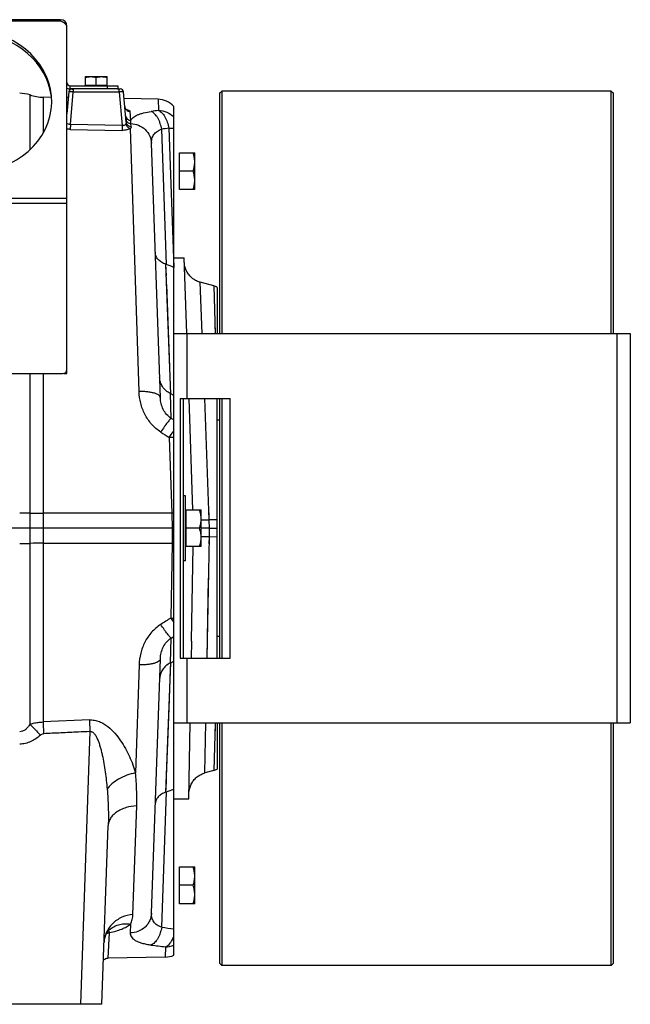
# Model space of a CAD drawing. Extents: x -3094 to 1181, y 8 to 2279.
# Tile 64 of 64: x 592 to 874, y 940 to 1395. Entities that reach past the tile are written whole.
import ezdxf

# ---------------------------------------------------------------- set-up
doc = ezdxf.new("R2010")
doc.units = 0
doc.header["$LTSCALE"] = 65.395
doc.layers.get('0').update_dxf_attribs({"linetype": 'CONTINUOUS'})
doc.layers.add('3_ALL_AXES', color=7, linetype='CONTINUOUS')

msp = doc.modelspace()

# ---------------------------------------------------------------- linework, layer by layer
at = {"color": 3, "linetype": 'CONTINUOUS'}
for p, q in [((610.87, 1394.7), (575.37, 1394.7)), ((610.87, 1394), (610.87, 1394.7)), ((613.87, 1231.13), (613.87, 1391.7)), ((615.37, 1364.2), (637.37, 1364.2)), ((380.87, 1231.13), (611.87, 1231.13))]:
    msp.add_line(p, q, dxfattribs=at)
at = {"color": 9, "linetype": 'CONTINUOUS'}
for p, q in [((610.87, 1394), (575.37, 1394)), ((615.37, 1362.7), (615.37, 1364.2)), ((615.43, 1346.2), (616.75, 1361.28)), ((616.75, 1362.7), (616.75, 1361.28)), ((638, 1361.28), (616.75, 1361.28)), ((632.37, 1364.2), (632.37, 1362.7)), ((638, 1361.28), (638, 1362.7)), ((638, 1361.28), (639.36, 1345.74)), ((596.79, 1334.67), (596.79, 1359.92)), ((602.81, 1358.88), (602.81, 1342.22)), ((655.97, 1357.95), (656.14, 1352.74)), ((643.4, 1348.16), (643.03, 1352.32)), ((615.43, 1346.2), (615.38, 1344.01)), ((615.38, 1344.01), (639.31, 1343.55)), ((639.36, 1345.74), (615.43, 1346.2)), ((639.36, 1345.74), (639.31, 1343.55)), ((647.2, 1222.85), (643.17, 1344.41)), ((643.56, 1345.24), (643.44, 1346.7)), ((659.82, 1281.54), (657.64, 1344.08)), ((660.97, 1344.51), (663.21, 1280.25)), ((613.87, 1312.03), (378.87, 1312.03)), ((613.87, 1309.74), (378.87, 1309.74)), ((661.82, 1221.83), (659.6, 1281.62)), ((659.8, 1276.3), (659.6, 1281.62)), ((661.36, 1234.14), (659.95, 1272.36)), ((676.38, 1249.7), (675.48, 1273.35)), ((681.67, 1271.69), (682.41, 1249.7)), ((682.27, 1253.81), (682.41, 1249.7)), ((669.22, 1249.7), (669.22, 1219.7)), ((868.22, 1069.7), (868.22, 1249.7)), ((596.79, 1069.15), (596.79, 1231.13)), ((602.81, 1231.13), (602.81, 1070.16)), ((662.06, 1210.43), (661.66, 1221.91)), ((679.64, 1163.62), (677.52, 1219.7)), ((663.22, 1209.72), (662.06, 1210.43)), ((661.15, 1201.64), (662.31, 1166.61)), ((662.31, 1166.61), (602.81, 1166.65)), ((679.64, 1163.62), (679.52, 1166.84)), ((683.22, 1163.59), (679.64, 1163.62)), ((679.78, 1159.7), (679.64, 1163.62)), ((678.65, 1099.69), (679.71, 1155.77)), ((679.65, 1152.56), (679.71, 1155.77)), ((679.71, 1155.77), (679.78, 1159.7)), ((679.71, 1155.77), (683.22, 1155.8)), ((602.81, 1152.75), (662.43, 1152.78)), ((662.43, 1152.78), (661.86, 1118.21)), ((679.17, 1127.31), (679.35, 1136.65)), ((678.65, 1099.7), (679.17, 1127.31)), ((661.66, 1097.48), (662.06, 1108.97)), ((662.06, 1108.97), (663.22, 1109.67)), ((659.6, 1037.77), (661.82, 1097.57)), ((661.7, 1094.42), (661.82, 1097.57)), ((669.22, 1099.7), (669.22, 1069.7)), ((647.2, 1096.54), (645.54, 1046.62)), ((661.04, 1076.53), (661.7, 1094.42)), ((677.64, 1046.62), (678.08, 1069.7)), ((682.41, 1069.69), (681.67, 1047.7)), ((682.41, 1069.7), (682.16, 1062.27)), ((624.47, 1065.74), (620.07, 939.7)), ((657.64, 975.31), (659.82, 1037.85)), ((644.33, 981.25), (646.09, 1031.43)), ((633.66, 974.28), (633.66, 974.28)), ((643.23, 976.77), (643.09, 972.69)), ((632.93, 961.04), (633.55, 972.81)), ((659.34, 966.25), (659.26, 961.5))]:
    msp.add_line(p, q, dxfattribs=at)
at = {"color": 7, "linetype": 'CONTINUOUS'}
for p, q in [((613.77, 1391.7), (613.87, 1391.7)), ((637.25, 1362.7), (615.37, 1362.7)), ((622.37, 1364.2), (622.37, 1364.4)), ((622.37, 1364.4), (632.37, 1364.4)), ((632.37, 1364.2), (632.37, 1364.4)), ((637.37, 1364.2), (637.37, 1362.7)), ((684.42, 1360.7), (685.42, 1361.7)), ((684.42, 1360.7), (684.42, 1249.7)), ((865.42, 1361.7), (685.42, 1361.7)), ((685.42, 1361.7), (685.42, 1249.7)), ((865.42, 1249.7), (865.42, 1361.7)), ((865.42, 1361.7), (866.42, 1360.7)), ((866.42, 1249.7), (866.42, 1360.7)), ((663.22, 1249.7), (874.22, 1249.7)), ((663.22, 1069.7), (663.22, 1249.7)), ((874.22, 1249.7), (874.22, 1069.7)), ((612.37, 1231.13), (612.37, 1231.2)), ((612.37, 1231.13), (613.87, 1231.13)), ((666.22, 1219.7), (689.22, 1219.7)), ((666.22, 1219.7), (666.22, 1099.7)), ((667.72, 1099.7), (667.72, 1219.7)), ((684.42, 1219.7), (684.42, 1099.7)), ((685.42, 1219.7), (685.42, 1099.7)), ((689.22, 1099.7), (689.22, 1219.7)), ((666.22, 1099.7), (689.22, 1099.7)), ((663.22, 1069.7), (874.22, 1069.7)), ((684.42, 1069.7), (684.42, 958.7)), ((685.42, 1069.7), (685.42, 957.7)), ((865.42, 957.7), (865.42, 1069.7)), ((866.42, 958.7), (866.42, 1069.7)), ((684.42, 958.7), (685.42, 957.7)), ((865.42, 957.7), (685.42, 957.7)), ((865.42, 957.7), (866.42, 958.7))]:
    msp.add_line(p, q, dxfattribs=at)
at = {"color": 6, "linetype": 'CONTINUOUS'}
for p, q in [((614.75, 1361.33), (613.87, 1351.27)), ((637.25, 1362.7), (638.5, 1362.7)), ((641.21, 1347.36), (639.99, 1361.33)), ((606.7, 1358.81), (602.81, 1358.88)), ((614.52, 1358.67), (613.87, 1358.69)), ((655.97, 1357.95), (640.26, 1358.22)), ((663.22, 1249.7), (663.22, 1354.65)), ((657.02, 1220.02), (652.91, 1337.64)), ((665.92, 1333.2), (672.92, 1333.2)), ((672.92, 1316.2), (672.92, 1333.2)), ((672.16, 1324.7), (665.92, 1324.7)), ((672.92, 1316.2), (665.92, 1316.2)), ((663.22, 1284.7), (668.01, 1284.7)), ((669.23, 1249.7), (668.01, 1284.7)), ((663.22, 1280.24), (663.21, 1280.25)), ((681.67, 1271.69), (675.48, 1273.35)), ((683.22, 1270.98), (683.22, 1249.7)), ((663.22, 1221.1), (661.82, 1221.83)), ((672.08, 1168.2), (670.28, 1219.7)), ((683.22, 1099.7), (683.22, 1219.7)), ((684.42, 1209.7), (683.22, 1209.7)), ((668.72, 1174.7), (667.72, 1174.7)), ((668.72, 1144.7), (668.72, 1174.7)), ((668.92, 1168.2), (675.92, 1168.2)), ((675.92, 1151.2), (675.92, 1168.2)), ((662.55, 1159.7), (321.37, 1159.7)), ((675.16, 1159.7), (668.92, 1159.7)), ((679.78, 1159.7), (683.22, 1159.7)), ((675.92, 1151.2), (668.92, 1151.2)), ((671.46, 1107.59), (672.22, 1151.2)), ((668.72, 1144.7), (667.72, 1144.7)), ((684.42, 1109.7), (683.22, 1109.7)), ((652.91, 981.76), (657.02, 1099.37)), ((661.82, 1097.57), (663.22, 1098.29)), ((624.21, 1071.11), (602.81, 1070.16)), ((663.22, 962.4), (663.22, 1069.7)), ((670.19, 1034.7), (670.8, 1069.7)), ((683.22, 1069.7), (683.22, 1048.42)), ((681.67, 1047.7), (677.64, 1046.62)), ((663.22, 1034.7), (670.19, 1034.7)), ((630.05, 939.7), (632.93, 1022.3)), ((665.92, 1003.2), (672.92, 1003.2)), ((672.92, 986.2), (672.92, 1003.2)), ((672.16, 994.7), (665.92, 994.7)), ((672.92, 986.2), (665.92, 986.2)), ((659.26, 961.5), (632.93, 961.04)), ((630.05, 939.7), (554.7, 939.7))]:
    msp.add_line(p, q, dxfattribs=at)
at = {"color": 2, "linetype": 'CONTINUOUS'}
for p, q in [((665.92, 1316.2), (665.92, 1333.2)), ((662.31, 1166.61), (662.55, 1159.7)), ((668.92, 1151.2), (668.92, 1168.2)), ((662.55, 1159.7), (662.43, 1152.78)), ((671.46, 1107.4), (671.33, 1099.7)), ((671.46, 1107.46), (671.46, 1107.4)), ((665.92, 986.2), (665.92, 1003.2))]:
    msp.add_line(p, q, dxfattribs=at)
at = {"color": 6, "linetype": 'CONTINUOUS'}
for points in [[(614.21, 1355.09), (614.2, 1355.04), (614.18, 1354.9), (614.15, 1354.75), (614.11, 1354.62), (614.07, 1354.48), (614.01, 1354.36), (613.96, 1354.24), (613.89, 1354.13), (613.87, 1354.1)], [(641.49, 1352.98), (641.5, 1352.97), (641.5, 1352.97), (641.49, 1352.98), (641.48, 1352.99), (641.45, 1353), (641.42, 1353.03), (641.38, 1353.05), (641.33, 1353.09), (641.28, 1353.13), (641.22, 1353.18), (641.16, 1353.25), (641.09, 1353.32), (641.02, 1353.4), (640.96, 1353.49), (640.89, 1353.59), (640.83, 1353.7), (640.77, 1353.82), (640.72, 1353.94), (640.68, 1354.07), (640.64, 1354.21), (640.61, 1354.35), (640.59, 1354.49), (640.59, 1354.53)], [(675.48, 1273.35), (675.14, 1273.45), (674.67, 1273.61), (674.2, 1273.79), (673.75, 1273.99), (673.31, 1274.22), (672.88, 1274.46), (672.47, 1274.73), (672.06, 1275.02), (671.67, 1275.33), (671.3, 1275.65), (670.95, 1276), (670.61, 1276.36), (670.29, 1276.73), (669.99, 1277.13), (669.71, 1277.53), (669.44, 1277.96), (669.2, 1278.39), (668.99, 1278.83), (668.79, 1279.29), (668.62, 1279.75), (668.47, 1280.22), (668.34, 1280.7), (668.24, 1281.19), (668.16, 1281.68), (668.11, 1282.17), (668.08, 1282.66)], [(670.23, 1037.14), (670.25, 1037.64), (670.3, 1038.14), (670.37, 1038.63), (670.47, 1039.13), (670.59, 1039.61), (670.74, 1040.09), (670.9, 1040.57), (671.1, 1041.03), (671.31, 1041.48), (671.55, 1041.93), (671.81, 1042.35), (672.09, 1042.77), (672.39, 1043.17), (672.71, 1043.56), (673.05, 1043.93), (673.41, 1044.28), (673.79, 1044.61), (674.18, 1044.92), (674.59, 1045.22), (675.01, 1045.49), (675.44, 1045.74), (675.89, 1045.97), (676.35, 1046.18), (676.81, 1046.36), (677.29, 1046.52), (677.64, 1046.62)], [(631.05, 968.36), (631.08, 968.88), (631.15, 969.45), (631.25, 969.99), (631.38, 970.5), (631.53, 971), (631.7, 971.46), (631.9, 971.9), (632.11, 972.32), (632.34, 972.72), (632.59, 973.09), (632.85, 973.44), (633.13, 973.76), (633.43, 974.07), (633.66, 974.28)], [(633.66, 974.28), (633.73, 974.34), (633.82, 974.41), (633.88, 974.46), (633.92, 974.49), (633.94, 974.5), (633.94, 974.5)], [(633.94, 974.5), (633.94, 974.5), (633.91, 974.48), (633.86, 974.46), (633.79, 974.42)], [(630.76, 960.06), (630.8, 960.1), (630.94, 960.25), (631.1, 960.38), (631.27, 960.51), (631.45, 960.62), (631.64, 960.73), (631.83, 960.81), (632.03, 960.89), (632.23, 960.95), (632.43, 960.99), (632.64, 961.02), (632.85, 961.04), (632.93, 961.04)]]:
    msp.add_lwpolyline(points, dxfattribs=at)
at = {"color": 9, "linetype": 'CONTINUOUS'}
for points in [[(659.8, 1043.09), (659.87, 1045.02), (661.04, 1076.53)], [(659.6, 1037.77), (659.67, 1039.47), (659.8, 1043.09)]]:
    msp.add_lwpolyline(points, dxfattribs=at)
at = {"color": 3, "linetype": 'CONTINUOUS'}
for centre, radius, start, end in [((610.87, 1391.7), 3, 0, 90), ((611.66, 1391.02), 2.21, 12.8186, 18.9884), ((611.77, 1391.05), 2.1, 0.0682, 12.8167), ((615.37, 1365.7), 1.5, 180, 270), ((611.87, 1233.13), 2, 270, 360)]:
    msp.add_arc(centre, radius, start, end, dxfattribs=at)
at = {"color": 6, "linetype": 'CONTINUOUS'}
for centre, radius, start, end in [((592.02, 1345.7), 15, 71.4329, 90), ((616.25, 1361.2), 1.5, 90, 175), ((638.5, 1361.2), 1.5, 5, 90), ((603.16, 1378.88), 20, 251.4329, 269), ((655.79, 1347.95), 10, 42.0115, 89), ((655.03, 1268.98), 13.44, 69.1259, 70.1205), ((73.19, -257.23), 1646.8, 69.00524, 69.13144), ((680.38, 1266.86), 5, 55.3143, 75), ((642.15, 1183.92), 42.71, 62.5798, 62.8254), ((642.16, 1135.47), 42.7, 297.1746, 297.4203), ((680.38, 1052.53), 5, 285, 304.6857), ((655.03, 1050.41), 13.44, 289.8795, 290.8742), ((73.22, 2576.55), 1646.73, 290.86856, 290.99526), ((659.09, 971.5), 10, 271, 294.4345)]:
    msp.add_arc(centre, radius, start, end, dxfattribs=at)
at = {"color": 7, "linetype": 'CONTINUOUS'}
msp.add_arc((615.37, 1365.7), 3, 239.9802, 270, dxfattribs=at)
at = {"color": 9, "linetype": 'CONTINUOUS'}
for centre, radius, start, end in [((611.85, 1355.29), 2.36, 328.7673, 354.9704), ((639.32, 1343.03), 10.33, 78.8605, 79.3378), ((639.51, 1344), 9.34, 77.4982, 78.8756), ((713.97, 913.94), 442.59, 97.5082, 97.9429), ((718.22, 883.85), 464.2, 97.085, 97.4991), ((662.53, 1155.21), 46.45, 89.1483, 91.7048), ((592.1, 762.45), 404.27, 89.3347, 90.0116), ((603.12, 1718.26), 551.61, 269.3426, 269.9678), ((671.52, 1450.63), 287.12, 270.8791, 271.6218), ((677.42, 940.17), 215.62, 89.3921, 90.3994), ((592.04, 1567.87), 415.18, 269.9973, 270.6564), ((603.04, 615.6), 537.14, 90.0238, 90.6658), ((640.57, 966.31), 10.55, 128.928, 130.8857), ((640.59, 966.28), 10.58, 128.509, 128.9288), ((718.42, 1437.11), 465.78, 262.5013, 263.1938), ((714.22, 1407.28), 444.44, 262.0577, 262.9065), ((659.18, 976.45), 10.2, 270.9096, 293.3616)]:
    msp.add_arc(centre, radius, start, end, dxfattribs=at)
at = {"color": 2, "linetype": 'CONTINUOUS'}
for centre, radius, start, end in [((672.24, 877.09), 289.69, 91.7834, 91.9636), ((667.27, 1440.18), 287.43, 269.0356, 269.1934), ((739.02, 1166.89), 91.23, 212.2466, 213.8188), ((662.48, 1165.29), 47.09, 269.2464, 270.9069), ((659.22, 1107.81), 12.25, 358.3953, 358.9998)]:
    msp.add_arc(centre, radius, start, end, dxfattribs=at)
at = {"color": 3, "linetype": 'CONTINUOUS'}
msp.add_ellipse((566.87, 1356.94), major_axis=(40, 0), ratio=0.8391, start_param=1.759451, end_param=7.639835, dxfattribs=at)
at = {"color": 7, "linetype": 'CONTINUOUS'}
msp.add_ellipse((566.87, 1355.79), major_axis=(40, 0), ratio=0.8391, start_param=6.300307, end_param=7.639835, dxfattribs=at)
at = {"color": 3, "linetype": 'CONTINUOUS'}
msp.add_open_spline([(613.76, 1391.74), (613.67, 1392), (613.38, 1392.51), (612.73, 1393.14), (611.87, 1393.66), (611.22, 1393.9), (610.87, 1394)], degree=3, knots=[0, 0, 0, 0, 0.214087, 0.45114, 0.714028, 1, 1, 1, 1], dxfattribs=at)
at = {"color": 9, "linetype": 'CONTINUOUS'}
for points, knots in [([(616.75, 1361.28), (616.62, 1361.28), (616.36, 1361.3), (616, 1361.32), (615.66, 1361.33), (615.36, 1361.35), (615.14, 1361.35), (615, 1361.35), (614.91, 1361.35), (614.85, 1361.35), (614.8, 1361.34), (614.77, 1361.34), (614.75, 1361.33), (614.75, 1361.33)], [0, 0, 0, 0, 0.194613, 0.38166, 0.554032, 0.705141, 0.829236, 0.879639, 0.921621, 0.954803, 0.978902, 0.993802, 1, 1, 1, 1]), ([(616.3, 1362.51), (616.31, 1362.52), (616.35, 1362.57), (616.39, 1362.62), (616.43, 1362.65)], [0, 0, 0, 0, 0.283671, 1, 1, 1, 1]), ([(639.99, 1361.33), (639.99, 1361.33), (639.97, 1361.34), (639.95, 1361.34), (639.9, 1361.35), (639.83, 1361.35), (639.75, 1361.35), (639.61, 1361.35), (639.39, 1361.35), (639.09, 1361.33), (638.75, 1361.32), (638.38, 1361.3), (638.13, 1361.28), (638, 1361.28)], [0, 0, 0, 0, 0.006198, 0.021098, 0.045197, 0.078379, 0.120361, 0.170764, 0.294859, 0.445968, 0.618339, 0.805387, 1, 1, 1, 1]), ([(640.59, 1354.53), (640.61, 1354.25), (640.77, 1353.66), (641.33, 1352.92), (642.13, 1352.44), (642.74, 1352.33), (643.03, 1352.32)], [0, 0, 0, 0, 0.238275, 0.495389, 0.755341, 1, 1, 1, 1]), ([(641.53, 1353.12), (641.74, 1353.07), (642.11, 1352.97), (642.53, 1352.81), (642.79, 1352.66), (642.94, 1352.54), (643.03, 1352.41), (643.03, 1352.32)], [0, 0, 0, 0, 0.363565, 0.650758, 0.764329, 0.858541, 1, 1, 1, 1]), ([(643.4, 1348.16), (643.53, 1348.41), (643.85, 1348.91), (644.53, 1349.56), (645.42, 1350.17), (646.51, 1350.72), (647.81, 1351.21), (649.91, 1351.81), (651.62, 1352.12), (652.81, 1352.29)], [0, 0, 0, 0, 0.078586, 0.166306, 0.266322, 0.380857, 0.511278, 0.658178, 1, 1, 1, 1]), ([(657.64, 1344.08), (657.48, 1344.99), (657.14, 1346.35), (656.47, 1348.07), (655.87, 1349.27), (655.18, 1350.33), (654.25, 1351.42), (653.4, 1352.05), (652.81, 1352.29)], [0, 0, 0, 0, 0.282313, 0.424186, 0.561135, 0.68938, 0.806154, 1, 1, 1, 1]), ([(656.14, 1352.74), (656.73, 1352.51), (657.56, 1351.91), (658.48, 1350.84), (659.41, 1349.44), (660.34, 1347.32), (660.8, 1345.48), (660.97, 1344.51)], [0, 0, 0, 0, 0.190874, 0.303004, 0.426133, 0.700475, 1, 1, 1, 1]), ([(656.14, 1352.74), (657.45, 1352.72), (660.09, 1352.17), (662.31, 1350.65), (663.22, 1349.72)], [0, 0, 0, 0, 0.501987, 1, 1, 1, 1]), ([(615.43, 1346.2), (615.12, 1346.18), (614.51, 1346.28), (614.03, 1346.67), (613.87, 1346.9)], [0, 0, 0, 0, 0.522733, 1, 1, 1, 1]), ([(640.96, 1350.32), (640.98, 1350.04), (641.14, 1349.46), (641.7, 1348.74), (642.5, 1348.27), (643.11, 1348.16), (643.4, 1348.16)], [0, 0, 0, 0, 0.23584, 0.491844, 0.752859, 1, 1, 1, 1]), ([(641.21, 1347.36), (641.23, 1347.21), (641.22, 1346.9), (641.11, 1346.61), (641.04, 1346.48)], [0, 0, 0, 0, 0.502147, 1, 1, 1, 1]), ([(641.09, 1348.83), (641.11, 1348.56), (641.22, 1348.15), (641.52, 1347.67), (641.93, 1347.22), (642.57, 1346.83), (643.16, 1346.71), (643.44, 1346.7)], [0, 0, 0, 0, 0.235276, 0.361613, 0.491334, 0.751877, 1, 1, 1, 1]), ([(641.21, 1347.36), (641.24, 1347.09), (641.35, 1346.68), (641.65, 1346.2), (642.05, 1345.77), (642.69, 1345.38), (643.27, 1345.26), (643.56, 1345.24)], [0, 0, 0, 0, 0.234546, 0.360584, 0.490145, 0.750947, 1, 1, 1, 1]), ([(643.44, 1346.7), (643.43, 1346.82), (643.4, 1347.31), (643.39, 1347.8), (643.4, 1348.16)], [0, 0, 0, 0, 0.256977, 1, 1, 1, 1]), ([(615.38, 1344.01), (615.26, 1344.02), (614.75, 1344.04), (614.24, 1344.09), (613.87, 1344.15)], [0, 0, 0, 0, 0.254891, 1, 1, 1, 1]), ([(643.17, 1344.41), (642.96, 1344.26), (642.45, 1344), (641.55, 1343.73), (640.48, 1343.57), (639.71, 1343.55), (639.31, 1343.55)], [0, 0, 0, 0, 0.188281, 0.425419, 0.701926, 1, 1, 1, 1]), ([(641.04, 1346.48), (640.97, 1346.35), (640.78, 1346.1), (640.38, 1345.84), (639.89, 1345.7), (639.53, 1345.71), (639.36, 1345.74)], [0, 0, 0, 0, 0.229195, 0.468762, 0.725508, 1, 1, 1, 1]), ([(641.04, 1346.48), (641.17, 1345.98), (641.71, 1345.04), (642.67, 1344.5), (643.17, 1344.41)], [0, 0, 0, 0, 0.508228, 1, 1, 1, 1]), ([(643.56, 1345.24), (643.56, 1345.17), (643.55, 1345.03), (643.45, 1344.72), (643.29, 1344.53), (643.17, 1344.41)], [0, 0, 0, 0, 0.224483, 0.457296, 1, 1, 1, 1]), ([(643.44, 1346.7), (644.63, 1346.64), (647.05, 1346.12), (650.2, 1344.11), (652.33, 1341.1), (652.87, 1338.76), (652.91, 1337.64)], [0, 0, 0, 0, 0.247793, 0.509381, 0.765181, 1, 1, 1, 1]), ([(652.91, 1337.64), (652.88, 1338.34), (653.01, 1339.74), (653.89, 1341.68), (655.5, 1343.21), (656.88, 1343.84), (657.64, 1344.08)], [0, 0, 0, 0, 0.244986, 0.480009, 0.725133, 1, 1, 1, 1]), ([(663.22, 1344.31), (663.05, 1344.33), (662.3, 1344.42), (661.55, 1344.48), (660.97, 1344.51)], [0, 0, 0, 0, 0.228595, 1, 1, 1, 1]), ([(657.02, 1220.02), (657.01, 1220.11), (656.98, 1220.31), (656.84, 1220.6), (656.61, 1220.89), (656.14, 1221.29), (655.31, 1221.75), (654.04, 1222.18), (652.5, 1222.52), (650.79, 1222.75), (649, 1222.87), (647.79, 1222.87), (647.2, 1222.85)], [0, 0, 0, 0, 0.026377, 0.055443, 0.088908, 0.128054, 0.226221, 0.351733, 0.500429, 0.664337, 0.833881, 1, 1, 1, 1]), ([(657.23, 1204.14), (655.66, 1205.15), (652.81, 1207.62), (649.68, 1212.25), (647.76, 1217.43), (647.26, 1221.05), (647.2, 1222.85)], [0, 0, 0, 0, 0.254305, 0.506009, 0.75459, 1, 1, 1, 1]), ([(662.06, 1210.43), (661.27, 1210.94), (659.83, 1212.21), (658.26, 1214.58), (657.3, 1217.24), (657.05, 1219.09), (657.02, 1220.02)], [0, 0, 0, 0, 0.252139, 0.503349, 0.752813, 1, 1, 1, 1]), ([(662.06, 1210.43), (661.96, 1210.38), (661.72, 1210.2), (661.33, 1209.82), (660.84, 1209.25), (660.24, 1208.5), (659.55, 1207.58), (658.52, 1206.12), (657.75, 1204.95), (657.23, 1204.14)], [0, 0, 0, 0, 0.04236, 0.10998, 0.204987, 0.326555, 0.472393, 0.637414, 1, 1, 1, 1]), ([(661.15, 1201.64), (661.33, 1201.92), (662, 1202.97), (662.7, 1204.01), (663.22, 1204.77)], [0, 0, 0, 0, 0.264595, 1, 1, 1, 1]), ([(657.23, 1115.25), (655.66, 1114.25), (652.81, 1111.78), (649.68, 1107.14), (647.76, 1101.97), (647.26, 1098.34), (647.2, 1096.54)], [0, 0, 0, 0, 0.254305, 0.506008, 0.754589, 1, 1, 1, 1]), ([(662.06, 1108.97), (661.96, 1109.01), (661.72, 1109.19), (661.33, 1109.57), (660.84, 1110.14), (660.24, 1110.89), (659.55, 1111.81), (658.52, 1113.27), (657.75, 1114.44), (657.23, 1115.25)], [0, 0, 0, 0, 0.04236, 0.10998, 0.204987, 0.326555, 0.472393, 0.637414, 1, 1, 1, 1]), ([(657.02, 1099.37), (657.05, 1100.3), (657.3, 1102.16), (658.26, 1104.81), (659.83, 1107.19), (661.27, 1108.45), (662.06, 1108.97)], [0, 0, 0, 0, 0.247187, 0.496651, 0.747861, 1, 1, 1, 1]), ([(657.02, 1099.37), (657.01, 1099.28), (656.98, 1099.08), (656.84, 1098.79), (656.61, 1098.51), (656.14, 1098.1), (655.3, 1097.65), (654.04, 1097.21), (652.5, 1096.87), (650.79, 1096.64), (649, 1096.53), (647.79, 1096.53), (647.2, 1096.54)], [0, 0, 0, 0, 0.026378, 0.05545, 0.088921, 0.128074, 0.226254, 0.351772, 0.500465, 0.664364, 0.833895, 1, 1, 1, 1]), ([(596.79, 1069.15), (597.28, 1069.31), (598.5, 1069.66), (600.13, 1069.96), (601.66, 1070.12), (602.43, 1070.15), (602.81, 1070.16)], [0, 0, 0, 0, 0.247909, 0.622774, 0.811227, 1, 1, 1, 1]), ([(602.81, 1070.16), (602.83, 1069.73), (602.92, 1067.91), (603.01, 1066.1), (603.08, 1064.73)], [0, 0, 0, 0, 0.239225, 1, 1, 1, 1]), ([(624.21, 1071.11), (625, 1071.15), (626.59, 1071.05), (628.86, 1070.4), (630.94, 1069.37), (633.42, 1067.65), (636.07, 1065.06), (638.7, 1061.59), (640.91, 1057.96), (642.77, 1054.23), (644.32, 1050.46), (645.17, 1047.9), (645.54, 1046.62)], [0, 0, 0, 0, 0.068638, 0.136597, 0.203498, 0.269294, 0.397854, 0.523317, 0.646124, 0.766471, 0.884427, 1, 1, 1, 1]), ([(624.21, 1071.11), (624.23, 1070.67), (624.32, 1068.88), (624.41, 1067.09), (624.47, 1065.74)], [0, 0, 0, 0, 0.24509, 1, 1, 1, 1]), ([(596.79, 1069.15), (596.48, 1068.67), (595.83, 1067.78), (594.7, 1066.64), (593.43, 1065.86), (592.47, 1065.66), (592.02, 1065.66)], [0, 0, 0, 0, 0.27876, 0.538585, 0.777266, 1, 1, 1, 1]), ([(596.79, 1069.15), (597.17, 1068.76), (598.78, 1067.07), (600.37, 1065.36), (601.57, 1064.03)], [0, 0, 0, 0, 0.232176, 1, 1, 1, 1]), ([(601.57, 1064.03), (601.79, 1064.23), (602.25, 1064.56), (602.81, 1064.71), (603.08, 1064.73)], [0, 0, 0, 0, 0.526729, 1, 1, 1, 1]), ([(624.47, 1065.74), (624.65, 1065.77), (625.02, 1065.77), (625.56, 1065.58), (626.06, 1065.23), (626.7, 1064.57), (627.39, 1063.48), (628.09, 1061.99), (628.71, 1060.34), (629.25, 1058.58), (629.74, 1056.75), (630.33, 1054.23), (630.96, 1051.01), (631.57, 1047.09), (632.07, 1043.12), (632.33, 1040.47), (632.44, 1039.14)], [0, 0, 0, 0, 0.018546, 0.037641, 0.05845, 0.081425, 0.133217, 0.190897, 0.252396, 0.316399, 0.382081, 0.448968, 0.584972, 0.722719, 0.861263, 1, 1, 1, 1]), ([(601.57, 1064.03), (600.91, 1063.44), (599.52, 1062.34), (597.2, 1061.02), (594.68, 1060.15), (592.9, 1059.95), (592.02, 1059.95)], [0, 0, 0, 0, 0.249948, 0.499941, 0.749981, 1, 1, 1, 1]), ([(645.54, 1046.62), (644.19, 1046.36), (641.49, 1045.62), (637.78, 1043.93), (634.67, 1041.78), (633.04, 1040.03), (632.44, 1039.14)], [0, 0, 0, 0, 0.268856, 0.540996, 0.790774, 1, 1, 1, 1]), ([(646.09, 1031.43), (646.13, 1032.67), (646.17, 1035.16), (646.09, 1038.92), (645.89, 1042.75), (645.67, 1045.33), (645.54, 1046.62)], [0, 0, 0, 0, 0.243246, 0.490764, 0.742876, 1, 1, 1, 1]), ([(632.44, 1039.14), (632.69, 1036.31), (633.03, 1030.7), (633.03, 1025.08), (632.93, 1022.3)], [0, 0, 0, 0, 0.504801, 1, 1, 1, 1]), ([(646.09, 1031.43), (644.42, 1031.34), (641.94, 1030.92), (638.86, 1029.75), (636.81, 1028.6), (635.13, 1027.2), (633.9, 1025.64), (633.14, 1023.99), (632.95, 1022.85), (632.93, 1022.3)], [0, 0, 0, 0, 0.287038, 0.429591, 0.565138, 0.690273, 0.803613, 0.906026, 1, 1, 1, 1]), ([(644.33, 981.25), (642.58, 981.08), (639.09, 980.18), (635.37, 977.65), (633.15, 974.97), (631.97, 972.8), (631.26, 970.58), (631.07, 969.09), (631.05, 968.36)], [0, 0, 0, 0, 0.261971, 0.526914, 0.654748, 0.776738, 0.891951, 1, 1, 1, 1]), ([(652.91, 981.76), (652.89, 981.2), (652.74, 980.05), (652.17, 978.36), (651.24, 976.75), (649.55, 974.84), (646.8, 973.16), (644.3, 972.7), (643.09, 972.69)], [0, 0, 0, 0, 0.113957, 0.234781, 0.36129, 0.491697, 0.753227, 1, 1, 1, 1]), ([(643.23, 976.77), (643.4, 977.12), (643.71, 977.82), (644.15, 979.31), (644.31, 980.47), (644.33, 981.25)], [0, 0, 0, 0, 0.249604, 0.498626, 1, 1, 1, 1]), ([(657.64, 975.31), (656.88, 975.55), (655.5, 976.18), (653.89, 977.71), (653.01, 979.65), (652.88, 981.05), (652.91, 981.76)], [0, 0, 0, 0, 0.274867, 0.519991, 0.755014, 1, 1, 1, 1]), ([(633.55, 972.81), (633.5, 973.01), (633.41, 973.35), (633.24, 973.68), (633.15, 973.79)], [0, 0, 0, 0, 0.585901, 1, 1, 1, 1]), ([(633.55, 972.81), (634.55, 973.03), (636.44, 973.5), (639.08, 974.4), (641.34, 975.46), (642.66, 976.31), (643.23, 976.77)], [0, 0, 0, 0, 0.290232, 0.555247, 0.792131, 1, 1, 1, 1]), ([(634, 974.56), (634.62, 975.05), (635.99, 975.91), (638.3, 976.72), (640.75, 977.02), (642.41, 976.9), (643.23, 976.77)], [0, 0, 0, 0, 0.243543, 0.492798, 0.745946, 1, 1, 1, 1]), ([(657.64, 975.31), (657.48, 974.4), (657.14, 973.05), (656.47, 971.33), (655.88, 970.14), (655.19, 969.08), (654.26, 967.98), (653.41, 967.34), (652.81, 967.11)], [0, 0, 0, 0, 0.281132, 0.422742, 0.559668, 0.688114, 0.805246, 1, 1, 1, 1]), ([(632.21, 972.49), (632.32, 972.55), (632.74, 972.73), (633.21, 972.81), (633.55, 972.81)], [0, 0, 0, 0, 0.260116, 1, 1, 1, 1]), ([(643.09, 972.69), (643.08, 972.37), (643.16, 971.71), (643.61, 970.78), (644.38, 969.94), (645.47, 969.18), (646.87, 968.51), (648.58, 967.94), (650.6, 967.46), (652.04, 967.21), (652.81, 967.11)], [0, 0, 0, 0, 0.079007, 0.160768, 0.252528, 0.360094, 0.487322, 0.636302, 0.807535, 1, 1, 1, 1]), ([(659.34, 966.25), (660.19, 966.56), (661.35, 967.59), (662.5, 969.34), (663, 970.42), (663.22, 971.01)], [0, 0, 0, 0, 0.432645, 0.701209, 1, 1, 1, 1])]:
    msp.add_open_spline(points, degree=3, knots=knots, dxfattribs=at)
at = {"color": 6, "linetype": 'CONTINUOUS'}
for points, knots in [([(672.92, 1328.95), (672.92, 1329.67), (672.78, 1331.11), (672.39, 1332.51), (672.16, 1333.2)], [0, 0, 0, 0, 0.498124, 1, 1, 1, 1]), ([(672.16, 1324.7), (672.39, 1325.38), (672.78, 1326.78), (672.92, 1328.23), (672.92, 1328.95)], [0, 0, 0, 0, 0.501876, 1, 1, 1, 1]), ([(672.92, 1320.45), (672.92, 1321.17), (672.78, 1322.61), (672.39, 1324.01), (672.16, 1324.7)], [0, 0, 0, 0, 0.498124, 1, 1, 1, 1]), ([(672.16, 1316.2), (672.39, 1316.88), (672.78, 1318.28), (672.92, 1319.73), (672.92, 1320.45)], [0, 0, 0, 0, 0.501876, 1, 1, 1, 1]), ([(659.6, 1281.62), (658.88, 1281.88), (657.58, 1282.5), (656, 1283.77), (654.97, 1285.25), (654.7, 1286.36), (654.68, 1286.89)], [0, 0, 0, 0, 0.300974, 0.563355, 0.792019, 1, 1, 1, 1]), ([(661.66, 1221.91), (660.92, 1222.29), (659.56, 1223.22), (657.98, 1225.03), (656.98, 1227.11), (656.72, 1228.61), (656.69, 1229.35)], [0, 0, 0, 0, 0.267424, 0.520604, 0.763003, 1, 1, 1, 1]), ([(675.92, 1163.95), (675.92, 1164.67), (675.78, 1166.11), (675.39, 1167.51), (675.16, 1168.2)], [0, 0, 0, 0, 0.498124, 1, 1, 1, 1]), ([(675.16, 1159.7), (675.39, 1160.38), (675.78, 1161.78), (675.92, 1163.23), (675.92, 1163.95)], [0, 0, 0, 0, 0.501876, 1, 1, 1, 1]), ([(675.92, 1155.45), (675.92, 1156.17), (675.78, 1157.61), (675.39, 1159.01), (675.16, 1159.7)], [0, 0, 0, 0, 0.498124, 1, 1, 1, 1]), ([(679.78, 1159.7), (679.43, 1159.7), (678.15, 1159.69), (676.86, 1159.69), (675.92, 1159.69)], [0, 0, 0, 0, 0.27006, 1, 1, 1, 1]), ([(675.16, 1151.2), (675.39, 1151.88), (675.78, 1153.28), (675.92, 1154.73), (675.92, 1155.45)], [0, 0, 0, 0, 0.501876, 1, 1, 1, 1]), ([(661.66, 1097.48), (660.92, 1097.1), (659.56, 1096.18), (657.98, 1094.36), (656.98, 1092.28), (656.72, 1090.79), (656.69, 1090.05)], [0, 0, 0, 0, 0.267424, 0.520603, 0.763001, 1, 1, 1, 1]), ([(624.47, 1065.74), (622.69, 1065.65), (619.57, 1065.49), (615.11, 1065.29), (609.76, 1065.06), (605.75, 1064.86), (603.08, 1064.73)], [0, 0, 0, 0, 0.25, 0.4375, 0.625, 1, 1, 1, 1]), ([(659.6, 1037.77), (658.88, 1037.51), (657.58, 1036.9), (656, 1035.63), (654.97, 1034.14), (654.7, 1033.04), (654.68, 1032.51)], [0, 0, 0, 0, 0.300974, 0.563355, 0.792017, 1, 1, 1, 1]), ([(672.92, 998.95), (672.92, 999.67), (672.78, 1001.11), (672.39, 1002.51), (672.16, 1003.2)], [0, 0, 0, 0, 0.498124, 1, 1, 1, 1]), ([(672.16, 994.7), (672.39, 995.38), (672.78, 996.78), (672.92, 998.23), (672.92, 998.95)], [0, 0, 0, 0, 0.501876, 1, 1, 1, 1]), ([(672.92, 990.45), (672.92, 991.17), (672.78, 992.61), (672.39, 994.01), (672.16, 994.7)], [0, 0, 0, 0, 0.498124, 1, 1, 1, 1]), ([(672.16, 986.2), (672.39, 986.88), (672.78, 988.28), (672.92, 989.73), (672.92, 990.45)], [0, 0, 0, 0, 0.501876, 1, 1, 1, 1])]:
    msp.add_open_spline(points, degree=3, knots=knots, dxfattribs=at)
at = {"color": 9, "linetype": 'CONTINUOUS'}
for points in [[(657.23, 1204.14), (658.54, 1203.31), (659.84, 1202.47), (661.15, 1201.64)], [(661.86, 1118.21), (660.32, 1117.22), (658.77, 1116.24), (657.23, 1115.25)]]:
    msp.add_open_spline(points, degree=3, dxfattribs=at)
at = {"layer": '3_ALL_AXES', "color": 7, "linetype": 'CONTINUOUS'}
for p, q in [((622.37, 1364.4), (622.37, 1368.4)), ((622.37, 1368.4), (632.37, 1368.4)), ((627.37, 1364.4), (627.37, 1367.95)), ((632.37, 1364.4), (632.37, 1368.4))]:
    msp.add_line(p, q, dxfattribs=at)
for points, knots in [([(622.37, 1367.95), (622.78, 1368.09), (623.4, 1368.25), (624.24, 1368.38), (624.66, 1368.4), (624.87, 1368.4)], [0, 0, 0, 0, 0.501603, 0.751076, 1, 1, 1, 1]), ([(624.87, 1368.4), (625.08, 1368.4), (625.51, 1368.38), (626.35, 1368.25), (626.97, 1368.09), (627.37, 1367.95)], [0, 0, 0, 0, 0.248924, 0.498397, 1, 1, 1, 1]), ([(627.37, 1367.95), (627.78, 1368.09), (628.4, 1368.25), (629.24, 1368.38), (629.66, 1368.4), (629.87, 1368.4)], [0, 0, 0, 0, 0.501603, 0.751076, 1, 1, 1, 1]), ([(629.87, 1368.4), (630.08, 1368.4), (630.51, 1368.38), (631.35, 1368.25), (631.97, 1368.09), (632.37, 1367.95)], [0, 0, 0, 0, 0.248924, 0.498397, 1, 1, 1, 1])]:
    msp.add_open_spline(points, degree=3, knots=knots, dxfattribs=at)

doc.saveas('drawing.dxf')
